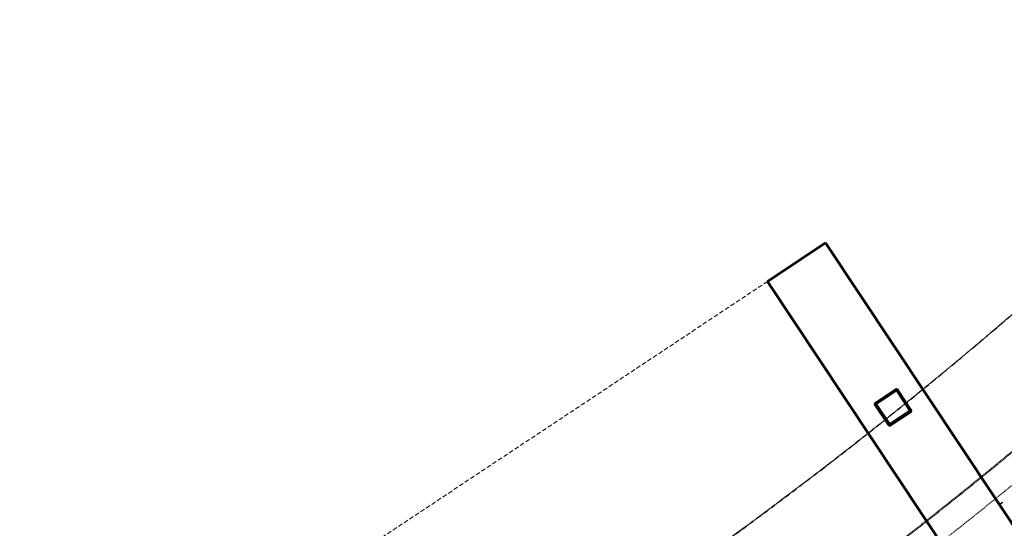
# Model space of a CAD drawing. Header units: millimetres. Extents: x 98667 to 994031, y -2704 to 533009.
# Tile 59 of 153: x 452281 to 457927, y 149965 to 152882. Entities that reach past the tile are written whole.
import ezdxf

# ---------------------------------------------------------------- set-up
doc = ezdxf.new("R2010")
doc.units = ezdxf.units.MM
for name, pattern in [('AP03000E0$0$DASHEDX2', [38.1, 25.4, -12.7]), ('AP03000E0$0$HIDDEN', [9.525, 6.35, -3.175]), ('AP03000E0$0$HIDDENX2', [19.05, 12.7, -6.35]), ('sp00000g0$0$CENTER', [50.8, 31.75, -6.35, 6.35, -6.35])]:
    doc.linetypes.add(name, pattern=pattern)
for name, color, linetype, lineweight in [('AP03000E0$0$A-BRDG-OVHD', 2, 'AP03000E0$0$DASHEDX2', 20), ('AP03000E0$0$A-BRDG-WALL', 6, 'Continuous', 60), ('AP03000E0$0$A-BRDG-WALL-INTR', 3, 'Continuous', 30), ('AP03000E0$0$A-FLOR-EDGE', 1, 'AP03000E0$0$HIDDENX2', 15), ('AP03000E0$0$A-WALL-FNSH', 1, 'Continuous', 15), ('AP03000E0$0$A-WALL-PATT', 5, 'Continuous', 15)]:
    doc.layers.add(name, color=color, linetype=linetype, lineweight=lineweight)
doc.layers.add('AP03000E0$0$A-Slab Edge Guide', color=55, linetype='Continuous', lineweight=15, plot=False)
doc.layers.add('sp00000g0$0$S-GRID', color=1, linetype='sp00000g0$0$CENTER')

msp = doc.modelspace()

# ---------------------------------------------------------------- linework, layer by layer
at = {"layer": 'AP03000E0$0$A-BRDG-OVHD', "color": 251}
msp.add_line((456569.2, 151380.7), (453070.4, 149057.2), dxfattribs=at)
at = {"layer": 'AP03000E0$0$A-BRDG-WALL', "color": 251}
for p, q in [((456902.4, 151602), (456569.2, 151380.7)), ((458064.1, 149852.6), (456902.4, 151602)), ((456569.2, 151380.7), (457730.9, 149631.3)), ((457302.4, 150758.7), (457191.3, 150684.9)), ((457305, 150754.7), (457194, 150680.9)), ((457385.4, 150642.3), (457311.6, 150753.3)), ((457389.3, 150645), (457315.6, 150756)), ((457188.7, 150671.7), (457262.4, 150560.6)), ((457192.6, 150674.3), (457266.4, 150563.3)), ((457273, 150561.9), (457384, 150635.7)), ((457275.6, 150558), (457386.7, 150631.7))]:
    msp.add_line(p, q, dxfattribs=at)
for centre, radius, start, end in [((457307.6, 150750.7), 9.56, 118.3901, 123.5876), ((457307.6, 150750.7), 9.56, 113.3899, 118.3901), ((457307.6, 150750.7), 9.56, 105.4287, 113.3899), ((457307.6, 150750.7), 4.78, 118.3901, 123.5876), ((457307.6, 150750.7), 9.56, 97.0509, 105.4287), ((457307.6, 150750.7), 4.78, 113.3899, 118.3901), ((457307.6, 150750.7), 4.78, 105.4287, 113.3899), ((457307.6, 150750.7), 4.78, 97.0509, 105.4287), ((457307.6, 150750.7), 9.56, 86.976, 97.0509), ((457307.6, 150750.7), 4.78, 86.976, 97.0509), ((457307.6, 150750.7), 4.78, 75.0264, 86.976), ((457307.6, 150750.7), 9.56, 75.0264, 86.976), ((457307.6, 150750.7), 4.78, 56.1623, 75.0264), ((457307.6, 150750.7), 9.56, 56.1623, 75.0264), ((457307.6, 150750.7), 4.78, 33.6159, 56.1623), ((457288.3, 150737.9), 28, 33.6004, 33.6052), ((457307.6, 150750.7), 9.56, 33.6159, 56.1623), ((457309.1, 150751.7), 7.81, 33.5843, 33.6189), ((457196.6, 150677), 9.56, 150.1807, 160.2556), ((457196.6, 150677), 9.56, 141.8029, 150.1807), ((457196.6, 150677), 9.56, 133.8411, 141.8029), ((457196.6, 150677), 9.56, 128.8414, 133.8411), ((457196.6, 150677), 9.56, 123.6155, 128.8414), ((457198.3, 150674.4), 12.6, 123.5915, 123.6127), ((457196.6, 150677), 9.56, 172.2046, 191.0687), ((457196.6, 150677), 9.56, 160.2556, 172.2046), ((457196.6, 150677), 9.56, 191.0687, 213.5876), ((457196.6, 150677), 4.78, 172.2046, 191.0687), ((457196.6, 150677), 4.78, 160.2556, 172.2046), ((457196.6, 150677), 4.78, 191.0687, 213.5876), ((457196.6, 150677), 4.78, 150.1807, 160.2555), ((457196.6, 150677), 4.78, 141.8029, 150.1807), ((457196.6, 150677), 4.78, 133.8411, 141.8029), ((457196.6, 150677), 4.78, 128.8415, 133.841), ((457196.6, 150677), 4.78, 123.6155, 128.8414), ((457216.6, 150646.9), 40.9, 123.5996, 123.6029), ((457381.4, 150639.7), 4.78, 303.6159, 308.8412), ((457381.9, 150638.9), 3.83, 303.5817, 303.6171), ((457381.4, 150639.7), 4.78, 308.8413, 313.8414), ((457381.4, 150639.7), 4.78, 313.8416, 321.8027), ((457381.4, 150639.7), 4.78, 321.8027, 330.1806), ((457381.4, 150639.7), 4.78, 11.0691, 33.5876), ((457381.4, 150639.7), 4.78, 330.1805, 340.2554), ((457381.4, 150639.7), 4.78, 340.2554, 352.2045), ((457381.4, 150639.7), 4.78, 352.2044, 11.0691), ((457381.4, 150639.7), 9.56, 303.6159, 308.8413), ((457381.2, 150640), 9.92, 303.5882, 303.6155), ((457381.4, 150639.7), 9.56, 308.8413, 313.8415), ((457381.4, 150639.7), 9.56, 313.8415, 321.8027), ((457381.4, 150639.7), 9.56, 321.8027, 330.1806), ((457381.4, 150639.7), 9.56, 11.0691, 33.5876), ((457381.4, 150639.7), 9.56, 330.1805, 340.2554), ((457381.4, 150639.7), 9.56, 340.2554, 352.2045), ((457381.4, 150639.7), 9.56, 352.2045, 11.0691), ((457269.3, 150565.2), 8.3, 213.587, 213.6193), ((457270.4, 150565.9), 9.56, 213.6157, 236.1627), ((457270.4, 150565.9), 9.56, 236.1628, 255.0268), ((457274.1, 150568.4), 9.23, 213.5906, 213.6052), ((457270.4, 150565.9), 4.78, 213.6157, 236.1627), ((457270.4, 150565.9), 4.78, 236.1627, 255.0268), ((457270.4, 150565.9), 9.56, 255.0268, 266.9758), ((457270.4, 150565.9), 4.78, 255.0268, 266.9758), ((457270.4, 150565.9), 9.56, 266.9758, 277.0507), ((457270.4, 150565.9), 4.78, 266.9758, 277.0508), ((457270.4, 150565.9), 4.78, 277.0507, 285.4285), ((457270.4, 150565.9), 9.56, 277.0507, 285.4285), ((457270.4, 150565.9), 4.78, 285.4285, 293.3898), ((457270.4, 150565.9), 4.78, 293.3897, 298.39), ((457270.4, 150565.9), 4.78, 298.39, 303.5876), ((457270.4, 150565.9), 9.56, 285.4285, 293.3897), ((457270.4, 150565.9), 9.56, 293.3898, 298.39), ((457270.4, 150565.9), 9.56, 298.39, 303.5876)]:
    msp.add_arc(centre, radius, start, end, dxfattribs=at)
at = {"layer": 'AP03000E0$0$A-BRDG-WALL-INTR', "color": 251}
msp.add_line((457917.7, 150113.4), (457899.1, 150101.1), dxfattribs=at)
at = {"layer": 'AP03000E0$0$A-FLOR-EDGE', "color": 251, "linetype": 'AP03000E0$0$HIDDEN'}
msp.add_arc((441330.8, 170535.7), 26267.1, 269.99673, 0.00045, dxfattribs=at)
at = {"layer": 'AP03000E0$0$A-Slab Edge Guide', "color": 251, "linetype": 'AP03000E0$0$HIDDEN'}
msp.add_arc((441330.8, 170535.7), 25517.1, 269.99674, 0.00046, dxfattribs=at)
at = {"layer": 'AP03000E0$0$A-WALL-FNSH', "color": 251, "linetype": 'AP03000E0$0$HIDDEN'}
for radius in [26123.6, 26118.6]:
    msp.add_arc((441329.3, 170537.2), radius, 270.00428, 359.99871, dxfattribs=at)
at = {"layer": 'AP03000E0$0$A-WALL-PATT', "color": 251, "linetype": 'Continuous'}
for p, q in [((457284.2, 150746.6), (457292, 150746)), ((457317.8, 150744.1), (457323.8, 150743.6)), ((457206.7, 150695.1), (457214.5, 150694.6)), ((457258.4, 150729.5), (457266.1, 150728.9)), ((457331.1, 150724), (457337.2, 150723.5)), ((457357.8, 150683.7), (457363.9, 150683.3)), ((457187.1, 150677.5), (457191.8, 150677.2)), ((457211.4, 150637.5), (457217.4, 150637)), ((457368.8, 150625.6), (457376.6, 150625)), ((457371.2, 150663.6), (457377.2, 150663.2)), ((457224.7, 150617.4), (457230.8, 150616.9)), ((457251.4, 150577.1), (457257.5, 150576.7)), ((457291.3, 150574.1), (457299.1, 150573.5)), ((457343, 150608.4), (457350.8, 150607.9)), ((457267.4, 150556.8), (457271.9, 150556.5))]:
    msp.add_line(p, q, dxfattribs=at)
at = {"layer": 'sp00000g0$0$S-GRID', "color": 251}
msp.add_arc((441329.3, 170537.2), 25518.6, 270, 359.99869, dxfattribs=at)

doc.saveas('drawing.dxf')
